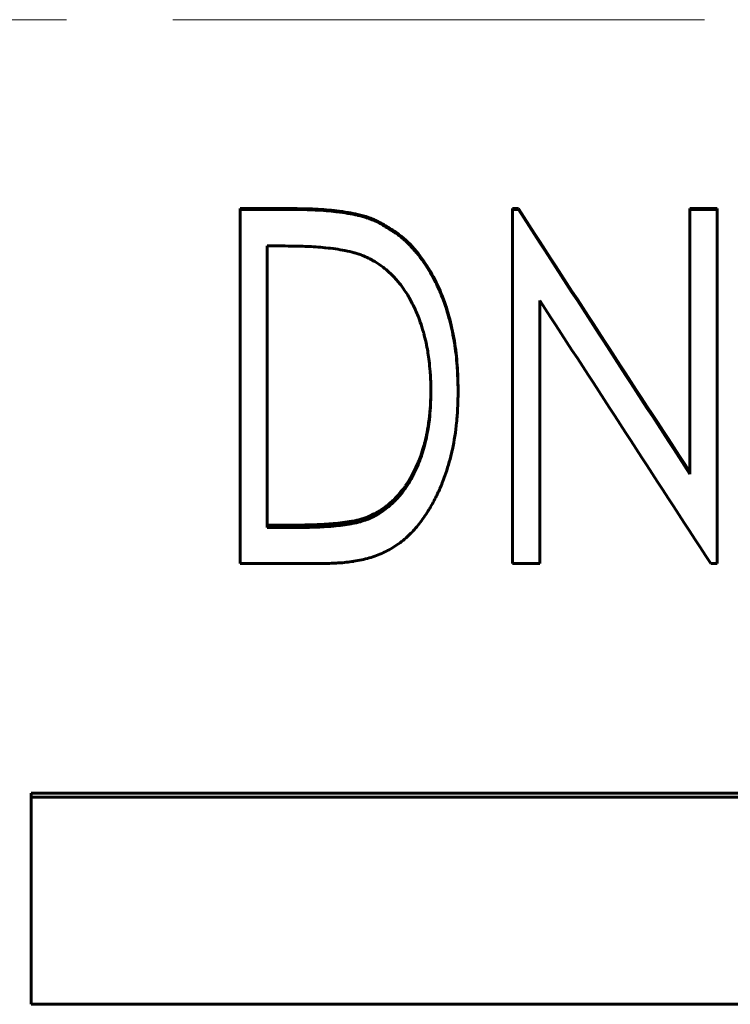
# Model space of a CAD drawing. Header units: millimetres. Extents: x 0 to 594, y 0 to 420.
# Tile 5 of 22: x 144 to 154, y 194 to 208. Entities that reach past the tile are written whole.
import ezdxf

# ---------------------------------------------------------------- set-up
doc = ezdxf.new("R2010")
doc.units = ezdxf.units.MM
doc.linetypes.add('K5LT_AXLED', pattern=[12, 7.5, -1.5, 1.5, -1.5])
doc.linetypes.add('K5LT_BASIC', pattern=[0])
doc.layers.add('Системный слой (1)', color=7, linetype='Continuous', true_color=0x6c6c6c)

# ---------------------------------------------------------------- blocks, each defined once
blk = doc.blocks.new('U37')
at = {"layer": 'Системный слой (1)', "color": 150, "linetype": 'K5LT_BASIC', "lineweight": 60, "true_color": 0x0080ff}
for p, q in [((149.342, 202.713), (149.343, 202.758)), ((149.342, 202.692), (149.342, 202.713)), ((149.343, 202.758), (149.344, 202.809)), ((149.331, 202.498), (149.335, 202.556)), ((149.335, 202.557), (149.336, 202.559)), ((149.335, 202.556), (149.335, 202.557)), ((149.335, 202.557), (149.335, 202.557)), ((149.335, 202.556), (149.335, 202.556)), ((149.336, 202.566), (149.337, 202.576)), ((149.336, 202.561), (149.336, 202.566)), ((149.336, 202.559), (149.336, 202.561)), ((149.337, 202.576), (149.338, 202.597)), ((149.338, 202.597), (149.34, 202.64)), ((149.34, 202.64), (149.341, 202.672)), ((149.341, 202.682), (149.342, 202.692)), ((149.341, 202.677), (149.341, 202.682)), ((149.341, 202.674), (149.341, 202.677)), ((149.341, 202.673), (149.341, 202.674)), ((149.341, 202.672), (149.341, 202.673)), ((149.341, 202.672), (149.341, 202.672)), ((149.341, 202.672), (149.341, 202.672)), ((149.32, 202.398), (149.331, 202.498)), ((149.299, 202.264), (149.306, 202.301)), ((149.306, 202.304), (149.307, 202.307)), ((149.306, 202.302), (149.306, 202.304)), ((149.306, 202.301), (149.306, 202.302)), ((149.306, 202.301), (149.306, 202.301)), ((149.306, 202.301), (149.306, 202.301)), ((149.307, 202.307), (149.308, 202.313)), ((149.308, 202.313), (149.31, 202.325)), ((149.31, 202.325), (149.313, 202.349)), ((149.313, 202.349), (149.32, 202.398)), ((149.273, 202.136), (149.281, 202.17)), ((149.281, 202.172), (149.282, 202.173)), ((149.281, 202.171), (149.281, 202.172)), ((149.281, 202.17), (149.281, 202.171)), ((149.281, 202.17), (149.281, 202.17)), ((149.282, 202.176), (149.283, 202.182)), ((149.282, 202.173), (149.282, 202.176)), ((149.283, 202.182), (149.286, 202.194)), ((149.286, 202.194), (149.291, 202.218)), ((149.291, 202.218), (149.299, 202.264)), ((149.233, 201.983), (149.25, 202.041)), ((149.25, 202.044), (149.251, 202.047)), ((149.25, 202.042), (149.25, 202.044)), ((149.25, 202.041), (149.25, 202.042)), ((149.25, 202.042), (149.25, 202.042)), ((149.25, 202.041), (149.25, 202.041)), ((149.251, 202.047), (149.253, 202.052)), ((149.253, 202.052), (149.256, 202.064)), ((149.256, 202.064), (149.262, 202.087)), ((149.262, 202.087), (149.273, 202.136)), ((149.183, 201.84), (149.201, 201.887)), ((149.201, 201.887), (149.233, 201.983)), ((149.092, 201.638), (149.134, 201.723)), ((149.134, 201.723), (149.164, 201.793)), ((149.164, 201.793), (149.164, 201.793)), ((149.164, 201.793), (149.165, 201.793)), ((149.165, 201.794), (149.166, 201.795)), ((149.165, 201.793), (149.165, 201.794)), ((149.166, 201.795), (149.167, 201.798)), ((149.167, 201.798), (149.169, 201.804)), ((149.169, 201.804), (149.174, 201.816)), ((149.174, 201.816), (149.183, 201.84)), ((149.059, 201.578), (149.071, 201.597)), ((149.071, 201.597), (149.092, 201.638)), ((148.952, 201.417), (148.977, 201.45)), ((148.977, 201.45), (148.977, 201.451)), ((148.977, 201.451), (148.978, 201.451)), ((148.977, 201.45), (148.977, 201.45)), ((148.978, 201.452), (148.98, 201.455)), ((148.978, 201.451), (148.978, 201.452)), ((148.98, 201.455), (148.984, 201.46)), ((148.984, 201.46), (148.99, 201.469)), ((148.99, 201.469), (149.003, 201.488)), ((149.003, 201.488), (149.028, 201.526)), ((149.028, 201.526), (149.048, 201.559)), ((149.048, 201.559), (149.049, 201.56)), ((149.048, 201.559), (149.048, 201.559)), ((149.048, 201.559), (149.048, 201.559)), ((149.049, 201.56), (149.05, 201.561)), ((149.05, 201.561), (149.051, 201.563)), ((149.051, 201.563), (149.054, 201.568)), ((149.054, 201.568), (149.059, 201.578)), ((148.857, 201.303), (148.895, 201.345)), ((148.895, 201.346), (148.896, 201.347)), ((148.895, 201.345), (148.895, 201.346)), ((148.895, 201.345), (148.895, 201.345)), ((148.895, 201.345), (148.895, 201.345)), ((148.896, 201.347), (148.898, 201.349)), ((148.898, 201.349), (148.902, 201.353)), ((148.902, 201.353), (148.909, 201.362)), ((148.909, 201.362), (148.923, 201.38)), ((148.923, 201.38), (148.952, 201.417)), ((148.668, 201.14), (148.705, 201.167)), ((148.705, 201.167), (148.706, 201.168)), ((148.705, 201.167), (148.705, 201.167)), ((148.705, 201.167), (148.705, 201.167)), ((148.706, 201.168), (148.707, 201.169)), ((148.707, 201.169), (148.709, 201.17)), ((148.709, 201.17), (148.714, 201.174)), ((148.714, 201.174), (148.723, 201.181)), ((148.723, 201.181), (148.74, 201.195)), ((148.74, 201.195), (148.776, 201.225)), ((148.776, 201.225), (148.794, 201.242)), ((148.794, 201.242), (148.795, 201.242)), ((148.795, 201.242), (148.796, 201.243)), ((148.795, 201.242), (148.795, 201.242)), ((148.795, 201.242), (148.795, 201.242)), ((148.796, 201.243), (148.798, 201.245)), ((148.798, 201.245), (148.802, 201.249)), ((148.802, 201.249), (148.81, 201.256)), ((148.81, 201.256), (148.826, 201.271)), ((148.826, 201.271), (148.857, 201.303)), ((148.479, 201.035), (148.541, 201.065)), ((148.541, 201.065), (148.541, 201.066)), ((148.541, 201.066), (148.542, 201.066)), ((148.541, 201.065), (148.541, 201.065)), ((148.541, 201.065), (148.541, 201.065)), ((148.542, 201.066), (148.544, 201.067)), ((148.544, 201.067), (148.547, 201.069)), ((148.547, 201.069), (148.554, 201.072)), ((148.554, 201.072), (148.567, 201.079)), ((148.567, 201.079), (148.592, 201.093)), ((148.592, 201.093), (148.597, 201.095)), ((148.597, 201.095), (148.597, 201.096)), ((148.597, 201.096), (148.597, 201.096)), ((148.597, 201.096), (148.598, 201.096)), ((148.598, 201.096), (148.599, 201.097)), ((148.599, 201.097), (148.601, 201.098)), ((148.601, 201.098), (148.606, 201.101)), ((148.606, 201.101), (148.615, 201.106)), ((148.615, 201.106), (148.633, 201.117)), ((148.633, 201.117), (148.668, 201.14))]:
    blk.add_line(p, q, dxfattribs=at)

msp = doc.modelspace()

# ---------------------------------------------------------------- linework, layer by layer
at = {"layer": 'Системный слой (1)', "color": 30, "linetype": 'K5LT_AXLED', "lineweight": 18, "true_color": 0xff8000}
msp.add_line((73.7036, 208.0392), (248.7036, 208.0392), dxfattribs=at)
at = {"layer": 'Системный слой (1)', "color": 150, "linetype": 'K5LT_BASIC', "lineweight": 60, "true_color": 0x0080ff}
for p, q in [((146.6523, 205.3738), (147.4095, 205.3738)), ((146.6523, 205.3607), (146.6523, 205.3738)), ((146.6523, 200.364), (146.6523, 205.3607)), ((146.6523, 205.3607), (147.4095, 205.3607)), ((147.4095, 205.3607), (147.4095, 205.3738)), ((150.4985, 205.3607), (150.4985, 205.3738)), ((150.4985, 205.3738), (150.5796, 205.3738)), ((150.4985, 200.364), (150.4985, 205.3607)), ((150.4985, 205.3607), (150.5796, 205.3607)), ((150.5796, 205.3607), (150.5796, 205.3738)), ((152.9985, 205.3607), (152.9985, 205.3738)), ((152.9985, 205.3738), (153.3831, 205.3738)), ((152.9985, 201.6291), (152.9985, 205.3607)), ((152.9985, 205.3607), (153.3831, 205.3607)), ((153.3831, 205.3607), (153.3831, 205.3738)), ((153.3831, 200.364), (153.3831, 205.3607)), ((148.5994, 205.1798), (148.5994, 205.1938)), ((147.2893, 204.8462), (147.0369, 204.8462)), ((147.0369, 200.8739), (147.0369, 204.8462)), ((150.8831, 200.364), (150.8831, 204.0771)), ((149.7292, 202.793), (149.7292, 202.8186)), ((148.4792, 201.0005), (148.4792, 201.0348)), ((147.0369, 200.9088), (147.4506, 200.9088)), ((147.4506, 200.8739), (147.4506, 200.9088)), ((147.0369, 200.8739), (147.4506, 200.8739)), ((147.8142, 200.364), (146.6523, 200.364)), ((150.8831, 200.364), (150.4985, 200.364)), ((153.3831, 200.364), (153.2959, 200.364)), ((143.7036, 197.1243), (143.7036, 197.0708)), ((170.7036, 197.1243), (143.7036, 197.1243)), ((143.7036, 194.1466), (143.7036, 197.0708)), ((170.7036, 197.0708), (143.7036, 197.0708)), ((143.7036, 194.1466), (170.7036, 194.1466))]:
    msp.add_line(p, q, dxfattribs=at)
for points, knots in [([(147.4095, 205.3738), (147.4767, 205.3732), (147.5272, 205.3725), (147.5611, 205.3719), (147.6137, 205.3708), (147.6642, 205.3692), (147.7125, 205.367), (147.8225, 205.362), (147.9232, 205.3539), (148.0146, 205.3427), (148.1298, 205.3287), (148.2293, 205.3117), (148.3132, 205.2917), (148.3666, 205.2789), (148.4152, 205.2652), (148.459, 205.2505), (148.4825, 205.2426), (148.5062, 205.2338), (148.5299, 205.224), (148.5454, 205.2176), (148.5685, 205.2075), (148.5994, 205.1938)], [0, 0, 0, 0, 0.125, 0.125, 0.125, 0.25, 0.25, 0.25, 0.5, 0.5, 0.5, 0.75, 0.75, 0.75, 0.875, 0.875, 0.875, 0.9375, 0.9375, 0.9375, 1, 1, 1, 1]), ([(147.4095, 205.3607), (147.4757, 205.3601), (147.5257, 205.3595), (147.56, 205.3588), (147.5602, 205.3588), (147.6106, 205.3578), (147.658, 205.3563), (147.7065, 205.3542), (147.7091, 205.3541), (147.8208, 205.3489), (147.9201, 205.341), (148.0117, 205.3299), (148.0128, 205.3297), (148.128, 205.3156), (148.2262, 205.2988), (148.3106, 205.2788), (148.3115, 205.2786), (148.36, 205.267), (148.403, 205.255), (148.448, 205.2405), (148.4531, 205.2388), (148.4811, 205.2294), (148.5033, 205.2211), (148.527, 205.2114), (148.529, 205.2106), (148.5455, 205.2037), (148.5686, 205.1936), (148.5994, 205.1798)], [0, 0, 0, 0, 0.12304688, 0.12304688, 0.125, 0.125, 0.2421875, 0.2421875, 0.25, 0.25, 0.49609375, 0.49609375, 0.5, 0.5, 0.74609375, 0.74609375, 0.75, 0.75, 0.859375, 0.859375, 0.875, 0.875, 0.93359375, 0.93359375, 0.9375, 0.9375, 0.99999921, 0.99999921, 0.99999921, 0.99999921]), ([(148.5994, 205.1938), (148.6667, 205.1554), (148.7169, 205.1262), (148.7498, 205.1061), (148.8047, 205.0725), (148.8526, 205.0404), (148.8936, 205.0096), (148.98, 204.9448), (149.0627, 204.8643), (149.1418, 204.7683), (149.2134, 204.6814), (149.279, 204.5868), (149.3387, 204.4845), (149.396, 204.3864), (149.4471, 204.2824), (149.4919, 204.1725), (149.5743, 203.9703), (149.6357, 203.7484), (149.6759, 203.5067), (149.6948, 203.3937), (149.7081, 203.2793), (149.7159, 203.1636), (149.7193, 203.1127), (149.7221, 203.0552), (149.7244, 202.9912), (149.7257, 202.9529), (149.7274, 202.8954), (149.7292, 202.8186)], [0, 0, 0, 0, 0.0625, 0.0625, 0.0625, 0.125, 0.125, 0.125, 0.25, 0.25, 0.25, 0.375, 0.375, 0.375, 0.5, 0.5, 0.5, 0.75, 0.75, 0.75, 0.875, 0.875, 0.875, 0.9375, 0.9375, 0.9375, 1, 1, 1, 1]), ([(148.5994, 205.1798), (148.6331, 205.1606), (148.6909, 205.1271), (148.7321, 205.1026), (148.7488, 205.0923), (148.749, 205.0922), (148.7978, 205.0622), (148.8405, 205.0338), (148.8832, 205.0025), (148.8882, 204.9988), (148.9368, 204.9622), (149.0187, 204.8915), (149.0972, 204.806), (149.1369, 204.7583), (149.1396, 204.755), (149.2134, 204.6649), (149.2873, 204.5579), (149.3536, 204.4413), (149.3681, 204.4151), (149.3747, 204.403), (149.4183, 204.3212), (149.4523, 204.2491), (149.4863, 204.1673), (149.4893, 204.1599), (149.5331, 204.052), (149.6028, 203.8455), (149.6526, 203.6205), (149.6734, 203.4997), (149.6748, 203.4916), (149.6942, 203.3745), (149.7072, 203.2632), (149.7154, 203.147), (149.7157, 203.1429), (149.7176, 203.1141), (149.7207, 203.0605), (149.7232, 203.0005), (149.7243, 202.9685), (149.7244, 202.9671), (149.7257, 202.928), (149.7274, 202.8702), (149.7292, 202.793)], [0, 0, 0, 0, 0.03125, 0.0615234, 0.0615234, 0.0625, 0.0625, 0.1171875, 0.1171875, 0.125, 0.125, 0.1875, 0.2460938, 0.2460938, 0.25, 0.25, 0.375, 0.390625, 0.390625, 0.40625, 0.40625, 0.4921875, 0.4921875, 0.5, 0.5, 0.625, 0.7421875, 0.7421875, 0.75, 0.75, 0.8710938, 0.8710938, 0.875, 0.875, 0.90625, 0.9365234, 0.9365234, 0.9375, 0.9375, 1, 1, 1, 1]), ([(148.3961, 204.7056), (148.3688, 204.7161), (148.3479, 204.7239), (148.3323, 204.7295), (148.3318, 204.7297), (148.3113, 204.7369), (148.2918, 204.7431), (148.2692, 204.7495), (148.266, 204.7504), (148.2256, 204.7616), (148.1817, 204.7718), (148.1302, 204.7822), (148.1283, 204.7825), (148.0454, 204.799), (147.9561, 204.8119), (147.8557, 204.8217), (147.8522, 204.822), (147.7674, 204.8301), (147.6804, 204.8361), (147.582, 204.8405), (147.5755, 204.8408), (147.5248, 204.843), (147.4796, 204.8443), (147.4325, 204.8451), (147.4305, 204.8451), (147.3985, 204.8456), (147.3518, 204.846), (147.2893, 204.8462)], [0, 0, 0, 0, 0.0585938, 0.0585938, 0.0625, 0.0625, 0.1171875, 0.1171875, 0.125, 0.125, 0.2460938, 0.2460938, 0.25, 0.25, 0.4921875, 0.4921875, 0.5, 0.5, 0.734375, 0.734375, 0.75, 0.75, 0.8710938, 0.8710938, 0.875, 0.875, 1, 1, 1, 1]), ([(149.3446, 202.794), (149.3442, 202.8254), (149.3438, 202.8528), (149.3431, 202.8881), (149.3427, 202.9083), (149.3422, 202.9251), (149.342, 202.9332), (149.342, 202.9337), (149.3406, 202.9754), (149.3384, 203.0163), (149.3349, 203.0641), (149.3345, 203.0698), (149.33, 203.1265), (149.3211, 203.2175), (149.3094, 203.3022), (149.3025, 203.3457), (149.3016, 203.3508), (149.2866, 203.4418), (149.2675, 203.5279), (149.2418, 203.6204), (149.2403, 203.6258), (149.2243, 203.682), (149.1966, 203.7706), (149.1669, 203.8496), (149.1505, 203.8893), (149.1486, 203.8939), (149.1154, 203.9726), (149.0787, 204.0459), (149.0303, 204.1297), (149.0243, 204.1399), (148.9984, 204.183), (148.9789, 204.2132), (148.9529, 204.2506), (148.9467, 204.2593), (148.9263, 204.2871), (148.9121, 204.3055), (148.8825, 204.3421), (148.8667, 204.3607), (148.8198, 204.4139), (148.7619, 204.4726), (148.6987, 204.5253), (148.6612, 204.554), (148.652, 204.5608), (148.6028, 204.5964), (148.5626, 204.6219), (148.5107, 204.6506), (148.4977, 204.6575), (148.4827, 204.665), (148.4814, 204.6656), (148.4618, 204.6754), (148.4336, 204.6886), (148.3961, 204.7056)], [0, 0, 0, 0, 0.03125, 0.03125, 0.046875, 0.06054687, 0.06054687, 0.0625, 0.0625, 0.1171875, 0.1171875, 0.125, 0.125, 0.1875, 0.2421875, 0.2421875, 0.25, 0.25, 0.3671875, 0.3671875, 0.375, 0.375, 0.4375, 0.4921875, 0.4921875, 0.5, 0.5, 0.609375, 0.609375, 0.625, 0.625, 0.671875, 0.671875, 0.6875, 0.6875, 0.71875, 0.71875, 0.75, 0.75, 0.8125, 0.859375, 0.859375, 0.875, 0.875, 0.9375, 0.9375, 0.95703125, 0.95703125, 0.95898437, 0.95898437, 0.99999948, 0.99999948, 0.99999948, 0.99999948]), ([(149.7292, 202.793), (149.7281, 202.7442), (149.7269, 202.7015), (149.7252, 202.6465), (149.7242, 202.614), (149.7231, 202.5872), (149.7226, 202.5748), (149.7226, 202.5745), (149.7208, 202.5331), (149.7168, 202.4612), (149.7115, 202.3958), (149.7083, 202.3625), (149.7079, 202.3587), (149.6949, 202.228), (149.6749, 202.1017), (149.6436, 201.9573), (149.6396, 201.9397), (149.6094, 201.8101), (149.5787, 201.7046), (149.5314, 201.5712), (149.5183, 201.5364), (149.4842, 201.4516), (149.4622, 201.4014), (149.4308, 201.3353), (149.4224, 201.3181), (149.3826, 201.2386), (149.3495, 201.1789), (149.3126, 201.1184), (149.3105, 201.1151), (149.2664, 201.0438), (149.1822, 200.9233), (149.0909, 200.8211), (149.042, 200.7729), (149.0393, 200.7702), (149.0088, 200.7408), (148.9811, 200.7161), (148.9245, 200.6697), (148.8959, 200.6482), (148.8099, 200.5896), (148.7503, 200.5555), (148.6828, 200.5236), (148.6783, 200.5215), (148.6111, 200.4905), (148.4797, 200.4415), (148.3346, 200.4092), (148.2575, 200.3969), (148.2547, 200.3965), (148.1887, 200.3862), (148.1171, 200.3787), (148.0365, 200.3735), (148.0348, 200.3734), (147.9853, 200.3703), (147.9121, 200.3672), (147.8142, 200.364)], [0, 0, 0, 0, 0.03125, 0.03125, 0.046875, 0.0615234, 0.0615234, 0.0625, 0.0625, 0.09375, 0.1210938, 0.1210938, 0.125, 0.125, 0.234375, 0.234375, 0.25, 0.25, 0.34375, 0.34375, 0.375, 0.375, 0.421875, 0.421875, 0.4375, 0.4375, 0.4960938, 0.4960938, 0.5, 0.5, 0.5625, 0.6210938, 0.6210938, 0.625, 0.625, 0.65625, 0.65625, 0.6875, 0.6875, 0.7460938, 0.7460938, 0.75, 0.75, 0.8125, 0.8730469, 0.8730469, 0.875, 0.875, 0.9365234, 0.9365234, 0.9375, 0.9375, 1, 1, 1, 1]), ([(148.4792, 201.0005), (148.5055, 201.0133), (148.5286, 201.0247), (148.5443, 201.0327), (148.5476, 201.0344), (148.5507, 201.036), (148.5686, 201.0454), (148.5831, 201.0534), (148.6153, 201.072), (148.633, 201.0829), (148.6778, 201.1128), (148.7046, 201.1326), (148.7401, 201.1613), (148.7494, 201.1689), (148.7757, 201.1913), (148.7924, 201.2061), (148.8237, 201.2354), (148.8381, 201.2498), (148.8662, 201.2794), (148.8944, 201.3108), (148.923, 201.3461), (148.9445, 201.3739), (148.951, 201.3825), (148.9705, 201.4088), (148.9832, 201.4266), (149.0018, 201.4539), (149.0082, 201.4633), (149.0374, 201.5079), (149.0596, 201.5452), (149.0912, 201.6039), (149.1015, 201.6241), (149.1487, 201.7204), (149.1821, 201.8014), (149.2184, 201.9074), (149.2251, 201.9279), (149.2378, 201.9694), (149.2439, 201.9904), (149.2612, 202.0538), (149.2713, 202.0961), (149.2905, 202.1866), (149.2988, 202.2304), (149.3128, 202.315), (149.3185, 202.3552), (149.3296, 202.4521), (149.3344, 202.5088), (149.3378, 202.5692), (149.3379, 202.5699), (149.3382, 202.5766), (149.3394, 202.5988), (149.3404, 202.6247), (149.3425, 202.6871), (149.3437, 202.7366), (149.3446, 202.794)], [0, 0, 0, 0, 0.03125, 0.0351562, 0.0351562, 0.0390625, 0.0390625, 0.0625, 0.0625, 0.09375, 0.09375, 0.140625, 0.140625, 0.15625, 0.15625, 0.1875, 0.1875, 0.21875, 0.21875, 0.25, 0.28125, 0.28125, 0.296875, 0.296875, 0.328125, 0.328125, 0.34375, 0.34375, 0.40625, 0.40625, 0.4375, 0.4375, 0.5625, 0.5625, 0.59375, 0.59375, 0.625, 0.625, 0.6875, 0.6875, 0.75, 0.75, 0.8125, 0.8125, 0.8925781, 0.8925781, 0.8945312, 0.8945312, 0.90625, 0.9375, 0.9375, 1, 1, 1, 1]), ([(147.4506, 200.9088), (147.5624, 200.9095), (147.6493, 200.911), (147.7111, 200.9132), (147.8027, 200.9165), (147.8894, 200.9218), (147.9712, 200.9292), (148.0603, 200.9372), (148.1464, 200.9486), (148.2294, 200.9636), (148.278, 200.9723), (148.3204, 200.9817), (148.3565, 200.9917), (148.3776, 200.9976), (148.3983, 201.0042), (148.4185, 201.0115), (148.4321, 201.0164), (148.4524, 201.0241), (148.4792, 201.0348)], [0, 0, 0, 0, 0.25, 0.25, 0.25, 0.5, 0.5, 0.5, 0.75, 0.75, 0.75, 0.875, 0.875, 0.875, 0.9375, 0.9375, 0.9375, 1, 1, 1, 1]), ([(147.4506, 200.8739), (147.5606, 200.8745), (147.6465, 200.876), (147.7092, 200.8782), (147.7097, 200.8782), (147.7968, 200.8814), (147.8783, 200.8863), (147.9609, 200.8934), (147.9656, 200.8938), (148.0574, 200.9021), (148.1409, 200.9131), (148.2242, 200.928), (148.2263, 200.9283), (148.2749, 200.9371), (148.315, 200.9459), (148.3519, 200.9559), (148.3539, 200.9565), (148.3763, 200.9627), (148.3957, 200.9689), (148.416, 200.9761), (148.4177, 200.9767), (148.4321, 200.9819), (148.4523, 200.9897), (148.4792, 201.0005)], [0, 0, 0, 0, 0.24609375, 0.24609375, 0.25, 0.25, 0.484375, 0.484375, 0.5, 0.5, 0.7421875, 0.7421875, 0.75, 0.75, 0.8671875, 0.8671875, 0.875, 0.875, 0.93359375, 0.93359375, 0.9375, 0.9375, 0.99999891, 0.99999891, 0.99999891, 0.99999891])]:
    msp.add_open_spline(points, degree=3, knots=knots, dxfattribs=at)
for points in [[(150.5796, 205.3738), (151.3859, 204.1325), (152.1922, 202.8936), (152.9985, 201.6604)], [(150.5796, 205.3607), (151.3859, 204.1134), (152.1922, 202.8684), (152.9985, 201.6291)], [(153.2959, 200.364), (152.4917, 201.596), (151.6874, 202.8348), (150.8831, 204.0771)]]:
    msp.add_open_spline(points, degree=3, dxfattribs=at)

# ---------------------------------------------------------------- block references
at = {"layer": 'Системный слой (1)'}
msp.add_blockref('U37', (0, 0), dxfattribs=at)

doc.saveas('drawing.dxf')
